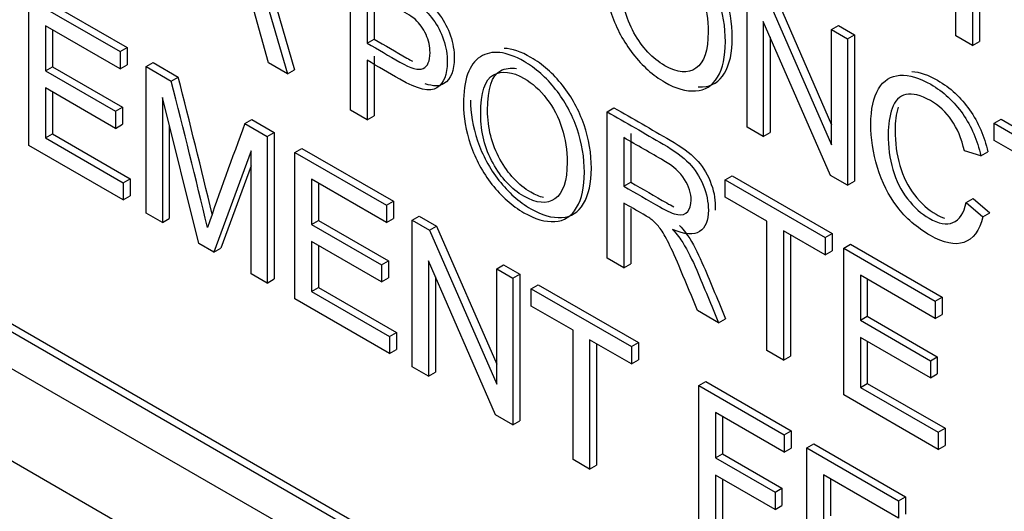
# Model space of a CAD drawing. Header units: inches. Extents: x 1 to 240, y -1 to 159.
# Tile 80 of 103: x 225.466 to 225.967, y 125.583 to 125.834. Entities that reach past the tile are written whole.
import ezdxf

# ---------------------------------------------------------------- set-up
doc = ezdxf.new("R2010")
doc.units = ezdxf.units.IN
doc.header["$MEASUREMENT"] = 0
doc.layers.add('Default', color=7, linetype='Continuous')
doc.layers.add('LAB20180', color=7, linetype='Continuous')

# ---------------------------------------------------------------- blocks, each defined once
blk = doc.blocks.new('SE1')
at = {"layer": 'LAB20180', "color": 7, "linetype": 'Continuous'}
for p, q in [((224.77982, 126.00288), (226.37082, 125.08432)), ((224.9092, 125.99391), (226.23437, 125.22882)), ((224.91274, 125.99595), (226.2379, 125.23086)), ((224.9092, 125.97513), (226.23437, 125.21004)), ((225.5797, 125.89817), (225.60591, 125.80834)), ((225.94271, 125.82573), (225.94271, 125.90042)), ((225.57616, 125.89613), (225.60237, 125.8063)), ((225.63439, 125.78782), (225.63439, 125.86251)), ((225.83647, 125.7791), (225.83647, 125.8538)), ((225.95477, 125.85316), (225.95477, 125.82285)), ((225.64287, 125.84882), (225.64287, 125.82198)), ((225.6464, 125.85086), (225.6464, 125.82402)), ((225.84525, 125.84873), (225.87942, 125.77026)), ((225.84879, 125.85077), (225.87942, 125.78042)), ((225.95123, 125.85112), (225.95123, 125.82081)), ((225.4705, 125.7699), (225.4705, 125.8446)), ((225.4705, 125.8446), (225.51711, 125.81769)), ((225.47404, 125.84664), (225.52065, 125.81973)), ((225.59264, 125.81192), (225.5852, 125.83883)), ((225.87887, 125.75463), (225.84465, 125.83307)), ((225.84465, 125.83307), (225.84465, 125.77438)), ((225.51711, 125.80889), (225.47902, 125.83088)), ((225.47902, 125.83088), (225.47902, 125.80792)), ((225.48256, 125.82884), (225.48256, 125.80996)), ((225.87942, 125.829), (225.88296, 125.83104)), ((225.87942, 125.77026), (225.87942, 125.829)), ((225.87942, 125.829), (225.88764, 125.82425)), ((225.88296, 125.83104), (225.89118, 125.82629)), ((225.64287, 125.82198), (225.6464, 125.82402)), ((225.84819, 125.82497), (225.84819, 125.77642)), ((225.88764, 125.82425), (225.89118, 125.82629)), ((225.88764, 125.82425), (225.88764, 125.74956)), ((225.89118, 125.82629), (225.89118, 125.7516)), ((225.95123, 125.82081), (225.94271, 125.82573)), ((225.95123, 125.82081), (225.95477, 125.82285)), ((225.51711, 125.81769), (225.52065, 125.81973)), ((225.51711, 125.81769), (225.51711, 125.80889)), ((225.52065, 125.81973), (225.52065, 125.81093)), ((225.53033, 125.81006), (225.53386, 125.8121)), ((225.53386, 125.8121), (225.54664, 125.80472)), ((225.60237, 125.8063), (225.59264, 125.81192)), ((225.64287, 125.81324), (225.64287, 125.78292)), ((225.6464, 125.81528), (225.6464, 125.78496)), ((225.47902, 125.80792), (225.48256, 125.80996)), ((225.47902, 125.80792), (225.5147, 125.78732)), ((225.48256, 125.80996), (225.51824, 125.78936)), ((225.51711, 125.80889), (225.52065, 125.81093)), ((225.53033, 125.73537), (225.53033, 125.81006)), ((225.53033, 125.81006), (225.54311, 125.80268)), ((225.60237, 125.8063), (225.60591, 125.80834)), ((225.54311, 125.80268), (225.54664, 125.80472)), ((225.5147, 125.77858), (225.47902, 125.79917)), ((225.47902, 125.79917), (225.47902, 125.77373)), ((225.48256, 125.79713), (225.48256, 125.77577)), ((225.55718, 125.71986), (225.53855, 125.79423)), ((225.53855, 125.79423), (225.53855, 125.73062)), ((225.5147, 125.78732), (225.51824, 125.78936)), ((225.5147, 125.78732), (225.5147, 125.77858)), ((225.51824, 125.78936), (225.51824, 125.78062)), ((225.64287, 125.78292), (225.63439, 125.78782)), ((225.7651, 125.78705), (225.76863, 125.78909)), ((225.7651, 125.71235), (225.7651, 125.78705)), ((225.58064, 125.78101), (225.58417, 125.78305)), ((225.58417, 125.78305), (225.59549, 125.77652)), ((225.64287, 125.78292), (225.6464, 125.78496)), ((225.96231, 125.78114), (225.96585, 125.78318)), ((225.96585, 125.78318), (226.01689, 125.75371)), ((225.5147, 125.77858), (225.51824, 125.78062)), ((225.54208, 125.78012), (225.54208, 125.73266)), ((225.58064, 125.78101), (225.59196, 125.77448)), ((225.59196, 125.77448), (225.59549, 125.77652)), ((225.59549, 125.77652), (225.59549, 125.70182)), ((225.84465, 125.77438), (225.83647, 125.7791)), ((225.96231, 125.77235), (225.96231, 125.78114)), ((225.96231, 125.78114), (226.01336, 125.75167)), ((225.47902, 125.77373), (225.48256, 125.77577)), ((225.47902, 125.77373), (225.51862, 125.75087)), ((225.48256, 125.77577), (225.52215, 125.75291)), ((225.59196, 125.77448), (225.59196, 125.69978)), ((225.77362, 125.77388), (225.77362, 125.74913)), ((225.77715, 125.77592), (225.77715, 125.75117)), ((225.84465, 125.77438), (225.84819, 125.77642)), ((225.98358, 125.76007), (225.96231, 125.77235)), ((225.51862, 125.74212), (225.4705, 125.7699)), ((225.58378, 125.76707), (225.56476, 125.71549)), ((225.58378, 125.7045), (225.58378, 125.76707)), ((225.60607, 125.76633), (225.60961, 125.76837)), ((225.60961, 125.76837), (225.65622, 125.74146)), ((225.95551, 125.76454), (225.94717, 125.76708)), ((225.95551, 125.76454), (225.95905, 125.76659)), ((225.60607, 125.69163), (225.60607, 125.76633)), ((225.60607, 125.76633), (225.65268, 125.73942)), ((225.58378, 125.75952), (225.56829, 125.71753)), ((225.51862, 125.75087), (225.52215, 125.75291)), ((225.52215, 125.75291), (225.52215, 125.74416)), ((225.65268, 125.73062), (225.61459, 125.75261)), ((225.61459, 125.75261), (225.61459, 125.72965)), ((225.82522, 125.75233), (225.82875, 125.75437)), ((225.82522, 125.74354), (225.82522, 125.75233)), ((225.82522, 125.75233), (225.87622, 125.72289)), ((225.82875, 125.75437), (225.87975, 125.72493)), ((225.88764, 125.74956), (225.87887, 125.75463)), ((225.88764, 125.74956), (225.89118, 125.7516)), ((225.51862, 125.75087), (225.51862, 125.74212)), ((225.61813, 125.75057), (225.61813, 125.73169)), ((225.77362, 125.74913), (225.77715, 125.75117)), ((225.51862, 125.74212), (225.52215, 125.74416)), ((225.65268, 125.73942), (225.65622, 125.74146)), ((225.65622, 125.74146), (225.65622, 125.73266)), ((225.84648, 125.73126), (225.82522, 125.74354)), ((225.94807, 125.74086), (225.9516, 125.74291)), ((225.9516, 125.74291), (225.96008, 125.73553)), ((225.65268, 125.73942), (225.65268, 125.73062)), ((225.77362, 125.74053), (225.77362, 125.70743)), ((225.77715, 125.73766), (225.77715, 125.70948)), ((225.94807, 125.74086), (225.95655, 125.73348)), ((225.53855, 125.73062), (225.53033, 125.73537)), ((225.53855, 125.73062), (225.54208, 125.73266)), ((225.61459, 125.72965), (225.61813, 125.73169)), ((225.61813, 125.73169), (225.65381, 125.71109)), ((225.65268, 125.73062), (225.65622, 125.73266)), ((225.66589, 125.73179), (225.66943, 125.73383)), ((225.66589, 125.65709), (225.66589, 125.73179)), ((225.66589, 125.73179), (225.67467, 125.72672)), ((225.66943, 125.73383), (225.67821, 125.72876)), ((225.95655, 125.73348), (225.96008, 125.73553)), ((225.61459, 125.72965), (225.65027, 125.70905)), ((225.67467, 125.72672), (225.67821, 125.72876)), ((225.67467, 125.72672), (225.70889, 125.64822)), ((225.67821, 125.72876), (225.70889, 125.65838)), ((225.84648, 125.66537), (225.84648, 125.73126)), ((225.87622, 125.71409), (225.85496, 125.72637)), ((225.85496, 125.72637), (225.85496, 125.66047)), ((225.85849, 125.72433), (225.85849, 125.66251)), ((225.87622, 125.72289), (225.87975, 125.72493)), ((225.87622, 125.72289), (225.87622, 125.71409)), ((225.87975, 125.72493), (225.87975, 125.71613)), ((225.56476, 125.71549), (225.55718, 125.71986)), ((225.56476, 125.71549), (225.56829, 125.71753)), ((225.65027, 125.7003), (225.61459, 125.7209)), ((225.61459, 125.7209), (225.61459, 125.69546)), ((225.61813, 125.71886), (225.61813, 125.6975)), ((225.88564, 125.71745), (225.88918, 125.71949)), ((225.88564, 125.64276), (225.88564, 125.71745)), ((225.88564, 125.71745), (225.93225, 125.69054)), ((225.88918, 125.71949), (225.93579, 125.69258)), ((225.77362, 125.70743), (225.7651, 125.71235)), ((225.87622, 125.71409), (225.87975, 125.71613)), ((225.65027, 125.70905), (225.65381, 125.71109)), ((225.65027, 125.70905), (225.65027, 125.7003)), ((225.65381, 125.71109), (225.65381, 125.70235)), ((225.70829, 125.63262), (225.67411, 125.71104)), ((225.67411, 125.71104), (225.67411, 125.65235)), ((225.70889, 125.70696), (225.71242, 125.70901)), ((225.70889, 125.64822), (225.70889, 125.70696)), ((225.70889, 125.70696), (225.71707, 125.70224)), ((225.71242, 125.70901), (225.7206, 125.70428)), ((225.77362, 125.70743), (225.77715, 125.70948)), ((225.59196, 125.69978), (225.58378, 125.7045)), ((225.59196, 125.69978), (225.59549, 125.70182)), ((225.65027, 125.7003), (225.65381, 125.70235)), ((225.67765, 125.70293), (225.67765, 125.65439)), ((225.71707, 125.70224), (225.7206, 125.70428)), ((225.71707, 125.70224), (225.71707, 125.62755)), ((225.7206, 125.70428), (225.7206, 125.62959)), ((225.93225, 125.68174), (225.89412, 125.70376)), ((225.89412, 125.70376), (225.89412, 125.6808)), ((225.89766, 125.70172), (225.89766, 125.68284)), ((225.61459, 125.69546), (225.61813, 125.6975)), ((225.61813, 125.6975), (225.65777, 125.67462)), ((225.72649, 125.6968), (225.73003, 125.69884)), ((225.72649, 125.68801), (225.72649, 125.6968)), ((225.72649, 125.6968), (225.77749, 125.66736)), ((225.73003, 125.69884), (225.78103, 125.6694)), ((225.65423, 125.66383), (225.60607, 125.69163)), ((225.61459, 125.69546), (225.65423, 125.67257)), ((225.93225, 125.69054), (225.93579, 125.69258)), ((225.93579, 125.69258), (225.93579, 125.68378)), ((225.74775, 125.67573), (225.72649, 125.68801)), ((225.93225, 125.69054), (225.93225, 125.68174)), ((225.82195, 125.67953), (225.81123, 125.68572)), ((225.82195, 125.67953), (225.82548, 125.68157)), ((225.89412, 125.6808), (225.89766, 125.68284)), ((225.89766, 125.68284), (225.93334, 125.66224)), ((225.93225, 125.68174), (225.93579, 125.68378)), ((225.89412, 125.6808), (225.9298, 125.6602)), ((225.65423, 125.67257), (225.65777, 125.67462)), ((225.65423, 125.67257), (225.65423, 125.66383)), ((225.65777, 125.67462), (225.65777, 125.66587)), ((225.74775, 125.60983), (225.74775, 125.67573)), ((225.9298, 125.65145), (225.89412, 125.67205)), ((225.89412, 125.67205), (225.89412, 125.64661)), ((225.77749, 125.65856), (225.75623, 125.67084)), ((225.75623, 125.67084), (225.75623, 125.60494)), ((225.75977, 125.66879), (225.75977, 125.60698)), ((225.77749, 125.66736), (225.78103, 125.6694)), ((225.77749, 125.66736), (225.77749, 125.65856)), ((225.78103, 125.6694), (225.78103, 125.6606)), ((225.89766, 125.67001), (225.89766, 125.64865)), ((225.65423, 125.66383), (225.65777, 125.66587)), ((225.85496, 125.66047), (225.84648, 125.66537)), ((225.85496, 125.66047), (225.85849, 125.66251)), ((225.9298, 125.6602), (225.93334, 125.66224)), ((225.93334, 125.66224), (225.93334, 125.65349)), ((225.67411, 125.65235), (225.66589, 125.65709)), ((225.77749, 125.65856), (225.78103, 125.6606)), ((225.9298, 125.6602), (225.9298, 125.65145)), ((225.67411, 125.65235), (225.67765, 125.65439)), ((225.9298, 125.65145), (225.93334, 125.65349)), ((225.81179, 125.64755), (225.81533, 125.64959)), ((225.81179, 125.57286), (225.81179, 125.64755)), ((225.81179, 125.64755), (225.85539, 125.62238)), ((225.81533, 125.64959), (225.85892, 125.62442)), ((225.89412, 125.64661), (225.89766, 125.64865)), ((225.89412, 125.64661), (225.93376, 125.62372)), ((225.89766, 125.64865), (225.9373, 125.62576)), ((225.93376, 125.61498), (225.88564, 125.64276)), ((225.71707, 125.62755), (225.70829, 125.63262)), ((225.85539, 125.61359), (225.82031, 125.63384)), ((225.82031, 125.63384), (225.82031, 125.61073)), ((225.82385, 125.6318), (225.82385, 125.61277)), ((225.71707, 125.62755), (225.7206, 125.62959)), ((225.85539, 125.62238), (225.85892, 125.62442)), ((225.85539, 125.62238), (225.85539, 125.61359)), ((225.85892, 125.62442), (225.85892, 125.61563)), ((225.93376, 125.62372), (225.9373, 125.62576)), ((225.93376, 125.62372), (225.93376, 125.61498)), ((225.9373, 125.62576), (225.9373, 125.61702)), ((225.86692, 125.61572), (225.87046, 125.61776)), ((225.87046, 125.61776), (225.91707, 125.59085)), ((225.93376, 125.61498), (225.9373, 125.61702)), ((225.82031, 125.61073), (225.82385, 125.61277)), ((225.82385, 125.61277), (225.85419, 125.59525)), ((225.85539, 125.61359), (225.85892, 125.61563)), ((225.86692, 125.54103), (225.86692, 125.61572)), ((225.86692, 125.61572), (225.91353, 125.58881)), ((225.75623, 125.60494), (225.74775, 125.60983)), ((225.75623, 125.60494), (225.75977, 125.60698)), ((225.82031, 125.61073), (225.85065, 125.59321)), ((225.85065, 125.58442), (225.82031, 125.60193)), ((225.82031, 125.60193), (225.82031, 125.56794)), ((225.91353, 125.58002), (225.8754, 125.60203)), ((225.8754, 125.60203), (225.8754, 125.57907)), ((225.82385, 125.59989), (225.82385, 125.56998)), ((225.87894, 125.59999), (225.87894, 125.58111)), ((225.85065, 125.59321), (225.85419, 125.59525)), ((225.85065, 125.59321), (225.85065, 125.58442)), ((225.85419, 125.59525), (225.85419, 125.58646)), ((225.85065, 125.58442), (225.85419, 125.58646)), ((225.91353, 125.58881), (225.91707, 125.59085)), ((225.91353, 125.58881), (225.91353, 125.58002)), ((225.91707, 125.59085), (225.91707, 125.58206))]:
    blk.add_line(p, q, dxfattribs=at)
for centre, radius, start, end in [((220.27125, 124.46127), 5.43984, 13.46655, 14.27582), ((220.27479, 124.46331), 5.43984, 13.51683, 14.27582), ((227.73659, 124.9727), 2.3025, 159.4479, 160.84815)]:
    blk.add_arc(centre, radius, start, end, dxfattribs=at)
for points, knots in [([(225.81158, 125.79968), (225.81231, 125.79965), (225.81304, 125.79965), (225.81376, 125.79968), (225.81858, 125.79993), (225.82229, 125.80233), (225.82495, 125.80674), (225.82761, 125.81116), (225.8289, 125.81718), (225.8289, 125.83223), (225.82766, 125.83961), (225.82266, 125.85422), (225.81901, 125.86096), (225.80945, 125.87303), (225.80412, 125.87775), (225.78905, 125.88645), (225.78163, 125.88728), (225.77588, 125.88357), (225.77382, 125.88224), (225.77213, 125.88035), (225.77081, 125.8779)], [0.3141193, 0.3141193, 0.3141193, 0.3141193, 0.3255192, 0.3255192, 0.3255192, 0.4059947, 0.4059947, 0.4059947, 0.4908146, 0.4908146, 0.5739715, 0.5739715, 0.6571283, 0.6571283, 0.7402851, 0.7402851, 0.866516, 0.866516, 0.866516, 0.9145073, 0.9145073, 0.9145073, 0.9145073]), ([(225.76374, 125.85742), (225.76374, 125.8698), (225.76662, 125.87782), (225.77235, 125.88153), (225.77809, 125.88524), (225.78552, 125.88441), (225.80058, 125.87571), (225.80592, 125.87099), (225.81547, 125.85892), (225.81913, 125.85218), (225.82412, 125.83757), (225.82537, 125.83019), (225.82537, 125.81513), (225.82408, 125.80912), (225.82141, 125.8047), (225.81875, 125.80029), (225.81504, 125.79789), (225.81022, 125.79764), (225.80538, 125.79739), (225.80015, 125.79883), (225.78849, 125.80557), (225.78306, 125.81039), (225.77351, 125.82266), (225.76989, 125.82937), (225.76744, 125.8367), (225.76502, 125.84393), (225.76374, 125.85086), (225.76374, 125.85742)], [0, 0, 0, 0, 0.133484, 0.133484, 0.133484, 0.259715, 0.259715, 0.342872, 0.342872, 0.426029, 0.426029, 0.509185, 0.509185, 0.594005, 0.594005, 0.594005, 0.674481, 0.674481, 0.674481, 0.751471, 0.751471, 0.834976, 0.834976, 0.918481, 0.918481, 0.918481, 1, 1, 1, 1]), ([(225.77256, 125.85213), (225.77256, 125.84314), (225.77463, 125.83489), (225.78298, 125.81973), (225.78823, 125.81412), (225.80092, 125.80678), (225.80622, 125.80636), (225.81035, 125.8092), (225.81448, 125.81203), (225.81659, 125.81817), (225.81659, 125.83382), (225.81569, 125.83966), (225.81216, 125.85074), (225.80957, 125.85571), (225.80613, 125.86018), (225.80272, 125.86462), (225.7989, 125.86808), (225.79464, 125.87059), (225.78862, 125.87414), (225.78341, 125.87464), (225.77906, 125.87238), (225.77469, 125.87011), (225.77256, 125.86331), (225.77256, 125.85213)], [0, 0, 0, 0, 0.118883, 0.118883, 0.237765, 0.237765, 0.359091, 0.359091, 0.359091, 0.493786, 0.493786, 0.578931, 0.578931, 0.664075, 0.664075, 0.664075, 0.742709, 0.742709, 0.742709, 0.854643, 0.854643, 0.854643, 1, 1, 1, 1]), ([(225.63439, 125.86251), (225.64251, 125.85782), (225.65063, 125.85313), (225.65875, 125.84844), (225.66305, 125.84596), (225.66632, 125.84377), (225.66861, 125.84201), (225.67179, 125.83955), (225.67442, 125.83687), (225.67657, 125.83393), (225.67874, 125.83097), (225.68044, 125.82757), (225.68177, 125.82372), (225.68312, 125.81984), (225.68371, 125.81609), (225.68371, 125.806), (225.68199, 125.80163), (225.67846, 125.7993), (225.67493, 125.79696), (225.66865, 125.79835), (225.65948, 125.80364), (225.65394, 125.80684), (225.64841, 125.81004), (225.64287, 125.81324)], [0, 0, 0, 0, 0.216615, 0.216615, 0.216615, 0.304539, 0.304539, 0.304539, 0.380829, 0.380829, 0.380829, 0.453912, 0.453912, 0.453912, 0.533118, 0.533118, 0.671193, 0.671193, 0.671193, 0.852324, 0.852324, 0.852324, 1, 1, 1, 1]), ([(225.63793, 125.86455), (225.64605, 125.85986), (225.65417, 125.85517), (225.66229, 125.85049), (225.66659, 125.848), (225.66986, 125.84581), (225.67214, 125.84405), (225.67532, 125.84159), (225.67795, 125.83891), (225.6801, 125.83597), (225.68227, 125.83302), (225.68398, 125.82961), (225.68531, 125.82576), (225.68665, 125.82189), (225.68725, 125.81813), (225.68725, 125.80805), (225.68553, 125.80367), (225.682, 125.80134), (225.67983, 125.7999), (225.67663, 125.79987), (225.67237, 125.80128)], [0, 0, 0, 0, 0.2166154, 0.2166154, 0.2166154, 0.3045388, 0.3045388, 0.3045388, 0.3808286, 0.3808286, 0.3808286, 0.4539122, 0.4539122, 0.4539122, 0.533118, 0.533118, 0.6711931, 0.6711931, 0.6711931, 0.7822642, 0.7822642, 0.7822642, 0.7822642]), ([(225.64287, 125.82198), (225.64845, 125.81876), (225.65403, 125.81554), (225.65961, 125.81232), (225.66516, 125.80911), (225.66908, 125.80804), (225.6714, 125.80909), (225.67375, 125.81014), (225.67493, 125.81281), (225.67493, 125.82027), (225.67424, 125.82335), (225.67149, 125.82941), (225.66968, 125.83195), (225.66744, 125.83398), (225.66603, 125.83527), (225.66335, 125.83699), (225.65944, 125.83925), (225.65392, 125.84244), (225.64839, 125.84563), (225.64287, 125.84882)], [0, 0, 0, 0, 0.215417, 0.215417, 0.215417, 0.375568, 0.375568, 0.375568, 0.501264, 0.501264, 0.592285, 0.592285, 0.683306, 0.683306, 0.683306, 0.786784, 0.786784, 0.786784, 1, 1, 1, 1]), ([(225.6464, 125.82402), (225.65198, 125.8208), (225.65757, 125.81758), (225.66315, 125.81436), (225.66412, 125.81379), (225.66505, 125.8133), (225.66592, 125.81286)], [0, 0, 0, 0, 0.2154171, 0.2154171, 0.2154171, 0.2435968, 0.2435968, 0.2435968, 0.2435968]), ([(225.69193, 125.79092), (225.69193, 125.8033), (225.69477, 125.81135), (225.70054, 125.81502), (225.70626, 125.81868), (225.71371, 125.81791), (225.72873, 125.80923), (225.73411, 125.80449), (225.73889, 125.79845), (225.74368, 125.79239), (225.74728, 125.7857), (225.74982, 125.77837), (225.75236, 125.77102), (225.75356, 125.76364), (225.75356, 125.74863), (225.75223, 125.74264), (225.74698, 125.73375), (225.74323, 125.73139), (225.73841, 125.73109), (225.73358, 125.73079), (225.72834, 125.73233), (225.71668, 125.73906), (225.71126, 125.74389), (225.7017, 125.75616), (225.69809, 125.76287), (225.69559, 125.77017), (225.6931, 125.77746), (225.69193, 125.78436), (225.69193, 125.79092)], [0, 0, 0, 0, 0.133492, 0.133492, 0.133492, 0.256561, 0.256561, 0.337052, 0.337052, 0.337052, 0.417317, 0.417317, 0.417317, 0.502271, 0.502271, 0.588358, 0.588358, 0.674444, 0.674444, 0.674444, 0.751391, 0.751391, 0.834849, 0.834849, 0.918307, 0.918307, 0.918307, 1, 1, 1, 1]), ([(225.69547, 125.79296), (225.69547, 125.7864), (225.69664, 125.7795), (225.69913, 125.77222), (225.70162, 125.76491), (225.70524, 125.7582), (225.71479, 125.74593), (225.72021, 125.74111), (225.73188, 125.73437), (225.73711, 125.73283), (225.74195, 125.73313), (225.74677, 125.73343), (225.75051, 125.73579), (225.75576, 125.74468), (225.7571, 125.75067), (225.7571, 125.76568), (225.7559, 125.77306), (225.75335, 125.78042), (225.75081, 125.78775), (225.74722, 125.79443), (225.74242, 125.80049), (225.73764, 125.80653), (225.73226, 125.81128), (225.72127, 125.81763), (225.71671, 125.81916), (225.71269, 125.81931)], [0, 0, 0, 0, 0.0816931, 0.0816931, 0.0816931, 0.1651508, 0.1651508, 0.2486086, 0.2486086, 0.3255555, 0.3255555, 0.3255555, 0.4116424, 0.4116424, 0.4977292, 0.4977292, 0.5826834, 0.5826834, 0.5826834, 0.6629481, 0.6629481, 0.6629481, 0.7434387, 0.7434387, 0.8120057, 0.8120057, 0.8120057, 0.8120057]), ([(225.70071, 125.78565), (225.70071, 125.77666), (225.70282, 125.76839), (225.71117, 125.75323), (225.71638, 125.74764), (225.72912, 125.74028), (225.73441, 125.73986), (225.73854, 125.74269), (225.74265, 125.74551), (225.74474, 125.75169), (225.74474, 125.76734), (225.74388, 125.77311), (225.74211, 125.7787), (225.74037, 125.78421), (225.73772, 125.78923), (225.73432, 125.79368), (225.73089, 125.79817), (225.72709, 125.80158), (225.71681, 125.80752), (225.7116, 125.80814), (225.70725, 125.80588), (225.70288, 125.80361), (225.70071, 125.79684), (225.70071, 125.78565)], [0, 0, 0, 0, 0.119213, 0.119213, 0.238426, 0.238426, 0.359261, 0.359261, 0.359261, 0.497701, 0.497701, 0.585212, 0.585212, 0.585212, 0.664116, 0.664116, 0.664116, 0.742991, 0.742991, 0.854531, 0.854531, 0.854531, 1, 1, 1, 1]), ([(225.70425, 125.7877), (225.70425, 125.79888), (225.70642, 125.80565), (225.71079, 125.80792), (225.71325, 125.8092), (225.71598, 125.80956), (225.71898, 125.809)], [0, 0, 0, 0, 0.1454693, 0.1454693, 0.1454693, 0.2085556, 0.2085556, 0.2085556, 0.2085556]), ([(225.92032, 125.80762), (225.92439, 125.80733), (225.92879, 125.80578), (225.93998, 125.79931), (225.94541, 125.79429), (225.9498, 125.78798), (225.95424, 125.7816), (225.95729, 125.77451), (225.95905, 125.76659)], [0.7243271, 0.7243271, 0.7243271, 0.7243271, 0.7989994, 0.7989994, 0.9022388, 0.9022388, 0.9022388, 1, 1, 1, 1]), ([(225.95655, 125.73348), (225.95478, 125.72635), (225.95156, 125.72205), (225.94691, 125.72046), (225.94228, 125.71888), (225.93654, 125.72009), (225.92285, 125.72799), (225.91721, 125.73289), (225.91282, 125.7387), (225.90848, 125.74445), (225.90516, 125.75113), (225.9006, 125.76618), (225.89948, 125.77349), (225.89948, 125.7884), (225.90077, 125.79441), (225.90335, 125.79868), (225.90594, 125.80297), (225.90955, 125.80529), (225.91428, 125.80559), (225.91903, 125.80589), (225.92427, 125.8043), (225.93645, 125.79727), (225.94187, 125.79225), (225.94626, 125.78594), (225.9507, 125.77956), (225.95375, 125.77247), (225.95551, 125.76454)], [0, 0, 0, 0, 0.109878, 0.109878, 0.109878, 0.211634, 0.211634, 0.317305, 0.317305, 0.317305, 0.414299, 0.414299, 0.511293, 0.511293, 0.616369, 0.616369, 0.616369, 0.70875, 0.70875, 0.70875, 0.798999, 0.798999, 0.902239, 0.902239, 0.902239, 1, 1, 1, 1]), ([(225.94717, 125.76708), (225.94566, 125.77336), (225.94346, 125.77861), (225.94062, 125.78273), (225.93776, 125.7869), (225.93417, 125.79019), (225.92487, 125.79555), (225.9207, 125.79657), (225.91734, 125.79578), (225.91399, 125.79498), (225.91166, 125.7926), (225.91033, 125.78875), (225.90897, 125.78484), (225.90826, 125.7805), (225.90826, 125.76926), (225.90908, 125.76323), (225.91067, 125.75759), (225.91228, 125.75189), (225.91476, 125.74693), (225.91816, 125.74263), (225.92153, 125.73837), (225.92522, 125.73502), (225.93391, 125.73001), (225.938, 125.72924), (225.94131, 125.73055), (225.94461, 125.73186), (225.94686, 125.73525), (225.94807, 125.74086)], [0, 0, 0, 0, 0.097061, 0.097061, 0.097061, 0.187506, 0.187506, 0.290488, 0.290488, 0.290488, 0.385323, 0.385323, 0.385323, 0.479148, 0.479148, 0.599511, 0.599511, 0.599511, 0.694367, 0.694367, 0.694367, 0.781551, 0.781551, 0.887897, 0.887897, 0.887897, 1, 1, 1, 1]), ([(225.73275, 125.7433), (225.73072, 125.74378), (225.72855, 125.74469), (225.71991, 125.74968), (225.7147, 125.75527), (225.70636, 125.77043), (225.70425, 125.7787), (225.70425, 125.7877)], [0.7179407, 0.7179407, 0.7179407, 0.7179407, 0.761574, 0.761574, 0.880787, 0.880787, 1, 1, 1, 1]), ([(225.7651, 125.78705), (225.77464, 125.78154), (225.78418, 125.77603), (225.79372, 125.77052), (225.79948, 125.76719), (225.80383, 125.76399), (225.80985, 125.75783), (225.81222, 125.75407), (225.81584, 125.74523), (225.8167, 125.74095), (225.8167, 125.73156), (225.81523, 125.72793), (225.80929, 125.72411), (225.80469, 125.72443), (225.79849, 125.72706)], [0, 0, 0, 0, 0.31851, 0.31851, 0.31851, 0.439993, 0.439993, 0.561476, 0.561476, 0.682959, 0.682959, 0.841479, 0.841479, 1, 1, 1, 1]), ([(225.76863, 125.78909), (225.77817, 125.78358), (225.78771, 125.77807), (225.79725, 125.77256), (225.80302, 125.76923), (225.80736, 125.76603), (225.81339, 125.75987), (225.81576, 125.75611), (225.81937, 125.74727), (225.82023, 125.74299), (225.82023, 125.7382), (225.82021, 125.73752), (225.82015, 125.73687)], [0, 0, 0, 0, 0.3185097, 0.3185097, 0.3185097, 0.4399927, 0.4399927, 0.5614758, 0.5614758, 0.6829589, 0.6829589, 0.7042707, 0.7042707, 0.7042707, 0.7042707]), ([(225.91341, 125.78939), (225.91235, 125.78585), (225.9118, 125.78196), (225.9118, 125.77131), (225.91261, 125.76527), (225.91421, 125.75963), (225.91581, 125.75394), (225.91829, 125.74897), (225.92169, 125.74467), (225.92506, 125.74041), (225.92875, 125.73707), (225.93416, 125.73395), (225.93558, 125.73328), (225.93693, 125.73281)], [0.3964001, 0.3964001, 0.3964001, 0.3964001, 0.4791484, 0.4791484, 0.5995105, 0.5995105, 0.5995105, 0.6943666, 0.6943666, 0.6943666, 0.7815513, 0.7815513, 0.8146856, 0.8146856, 0.8146856, 0.8146856]), ([(225.77362, 125.74913), (225.77974, 125.74559), (225.78587, 125.74205), (225.79199, 125.73852), (225.79587, 125.73628), (225.79897, 125.73494), (225.80336, 125.73429), (225.80503, 125.73482), (225.8062, 125.73618), (225.80738, 125.73757), (225.80792, 125.73951), (225.80792, 125.74543), (225.8068, 125.749), (225.80456, 125.75258), (225.80235, 125.75612), (225.79884, 125.75932), (225.79406, 125.76207), (225.78725, 125.76601), (225.78043, 125.76994), (225.77362, 125.77388)], [0, 0, 0, 0, 0.228492, 0.228492, 0.228492, 0.326434, 0.326434, 0.424376, 0.424376, 0.424376, 0.499668, 0.499668, 0.607229, 0.607229, 0.607229, 0.745865, 0.745865, 0.745865, 1, 1, 1, 1]), ([(225.77715, 125.75117), (225.78328, 125.74763), (225.7894, 125.7441), (225.79553, 125.74056), (225.79679, 125.73983), (225.79798, 125.73919), (225.79907, 125.73866)], [0, 0, 0, 0, 0.2284923, 0.2284923, 0.2284923, 0.2604847, 0.2604847, 0.2604847, 0.2604847]), ([(225.81123, 125.68572), (225.80839, 125.69254), (225.80555, 125.69937), (225.80271, 125.70619), (225.80025, 125.71211), (225.79815, 125.71673), (225.79651, 125.72006), (225.79491, 125.72331), (225.79346, 125.72585), (225.79217, 125.72754), (225.79093, 125.72916), (225.78958, 125.73062), (225.78829, 125.73171), (225.78731, 125.73255), (225.78571, 125.73355), (225.78352, 125.73482), (225.78022, 125.73672), (225.77692, 125.73863), (225.77362, 125.74053)], [0, 0, 0, 0, 0.307277, 0.307277, 0.307277, 0.516574, 0.516574, 0.516574, 0.634996, 0.634996, 0.634996, 0.716746, 0.716746, 0.716746, 0.809168, 0.809168, 0.809168, 1, 1, 1, 1]), ([(225.79849, 125.72706), (225.80077, 125.7245), (225.80249, 125.72222), (225.80366, 125.72035), (225.80618, 125.7163), (225.80852, 125.71158), (225.81076, 125.70632), (225.81455, 125.6974), (225.81822, 125.68846), (225.82195, 125.67953)], [0, 0, 0, 0, 0.160112, 0.160112, 0.160112, 0.453397, 0.453397, 0.453397, 1, 1, 1, 1]), ([(225.80203, 125.7291), (225.80431, 125.72655), (225.80603, 125.72426), (225.80719, 125.7224), (225.80972, 125.71834), (225.81206, 125.71362), (225.81429, 125.70836), (225.81808, 125.69944), (225.82175, 125.6905), (225.82548, 125.68157)], [0, 0, 0, 0, 0.160112, 0.160112, 0.160112, 0.453397, 0.453397, 0.453397, 1, 1, 1, 1])]:
    blk.add_open_spline(points, degree=3, knots=knots, dxfattribs=at)

msp = doc.modelspace()

# ---------------------------------------------------------------- block references
at = {"layer": 'Default'}
msp.add_blockref('SE1', (0, 0), dxfattribs=at)

doc.saveas('drawing.dxf')
